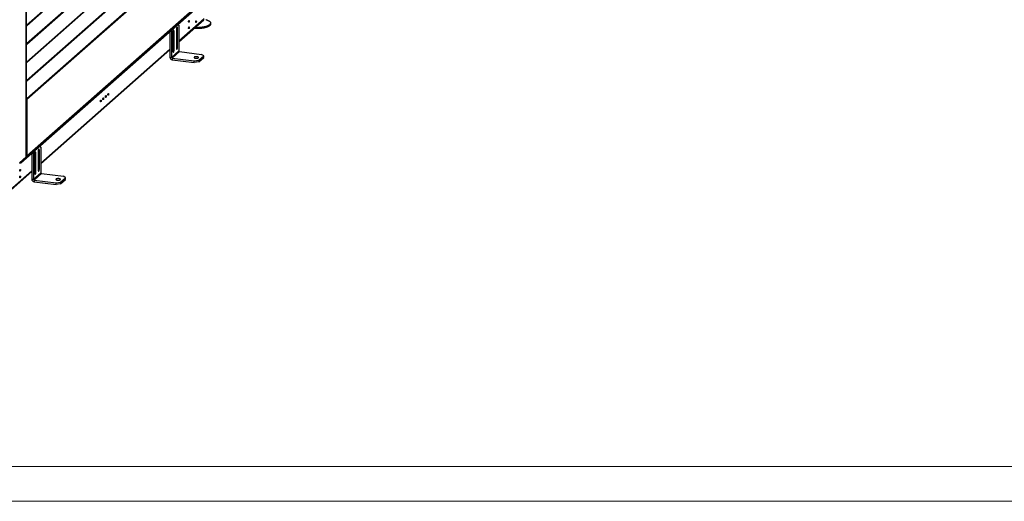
# Model space of a CAD drawing. Header units: millimetres. Extents: x 0 to 39823, y 0 to 11880.
# Tile 36 of 83: x 34314 to 37147, y 0 to 1385. Entities that reach past the tile are written whole.
import ezdxf

# ---------------------------------------------------------------- set-up
doc = ezdxf.new("R2010")
doc.units = ezdxf.units.MM
doc.layers.add('FORMAT', color=7, linetype='Continuous')

msp = doc.modelspace()

# ---------------------------------------------------------------- linework, layer by layer
at = {"color": 7, "linetype": 'Continuous', "lineweight": 25, "ltscale": 20}
for p, q in [((34332.6, 2460.9), (34332.6, 990.5)), ((34332.7, 990.7), (34332.7, 2461.2)), ((34333.7, 1369.2), (34885.6, 1855.9)), ((34333.8, 1367.9), (34885.7, 1854.6)), ((34333.7, 1316.3), (34885.6, 1803)), ((34333.8, 1315), (34885.7, 1801.7)), ((34333.7, 1263.4), (34885.6, 1750.1)), ((34333.8, 1262.1), (34885.7, 1748.8)), ((34333.7, 1210.6), (34885.6, 1697.2)), ((34333.8, 1209.2), (34885.7, 1695.9)), ((34885.1, 1643.5), (34333.9, 1157.3)), ((34886, 1641.9), (34334.6, 1155.6)), ((34887.4, 1478.7), (34316.6, 975.3)), ((34887.4, 1475.9), (34316.6, 972.5)), ((34334.1, 992.9), (34885.4, 1479.1)), ((34334.6, 994.1), (34886, 1480.4)), ((34333.7, 1369.2), (34332.7, 1370.3)), ((34333.3, 1368.6), (34332.7, 1369.3)), ((34332.7, 1369), (34333.2, 1368.5)), ((34333.2, 1368.5), (34332.7, 1367.9)), ((34332.7, 1368), (34332.7, 1367.9)), ((34333.2, 1368.5), (34333.3, 1368.6)), ((34333.7, 1369.2), (34333.3, 1368.6)), ((34765.1, 1361.1), (34767.8, 1360.7)), ((34767.8, 1306), (34767.8, 1360.7)), ((34771.9, 1369), (34770.1, 1372.3)), ((34845, 1387.6), (34771.9, 1323.1)), ((34771.9, 1321.6), (34844, 1385.2)), ((34771.9, 1369), (34771.9, 1295.5)), ((34863.1, 1372.7), (34863.1, 1375.5)), ((34746, 1350.9), (34746.1, 1351.2)), ((34750.7, 1350.3), (34746, 1350.9)), ((34746, 1350.9), (34746, 1277.4)), ((34752.6, 1356.9), (34750.7, 1350.3)), ((34750.7, 1350.3), (34750.7, 1276.8)), ((34754.8, 1349.2), (34754.8, 1294.5)), ((34755.2, 1352.3), (34757.9, 1352)), ((34757.9, 1297.3), (34757.9, 1352)), ((34764.7, 1357.9), (34764.7, 1303.2)), ((34333.7, 1316.3), (34332.7, 1317.4)), ((34333.3, 1315.8), (34332.7, 1316.4)), ((34332.7, 1316.1), (34333.2, 1315.6)), ((34333.2, 1315.6), (34332.7, 1315.1)), ((34332.7, 1315.1), (34332.7, 1315.1)), ((34333.2, 1315.6), (34333.3, 1315.7)), ((34333.7, 1316.3), (34333.3, 1315.8)), ((34764.7, 1306.4), (34767.8, 1306)), ((34746, 1300.3), (34374.3, 972.5)), ((34374.3, 971), (34746, 1298.8)), ((34746, 1277.4), (34750.7, 1276.8)), ((34750.7, 1276.8), (34771.9, 1295.5)), ((34752.6, 1274.6), (34773.8, 1293.4)), ((34754.8, 1297.7), (34757.9, 1297.3)), ((34773.8, 1293.4), (34837.4, 1285.3)), ((34829.1, 1268.6), (34843.2, 1281)), ((34829.1, 1263.9), (34843.2, 1276.3)), ((34843.2, 1281), (34837.4, 1285.3)), ((34843.2, 1276.3), (34843.2, 1281)), ((34333.7, 1263.4), (34332.7, 1264.5)), ((34333.3, 1262.9), (34332.7, 1263.5)), ((34332.7, 1263.2), (34333.2, 1262.7)), ((34333.2, 1262.7), (34332.7, 1262.2)), ((34332.7, 1262.2), (34332.7, 1262.2)), ((34333.2, 1262.7), (34333.3, 1262.8)), ((34333.7, 1263.4), (34333.3, 1262.9)), ((34752.6, 1274.6), (34816.2, 1266.6)), ((34752.6, 1274.6), (34752.6, 1269.9)), ((34752.6, 1269.9), (34816.2, 1261.9)), ((34816.2, 1266.6), (34829.1, 1268.6)), ((34816.2, 1261.9), (34816.2, 1266.6)), ((34829.1, 1263.9), (34816.2, 1261.9)), ((34829.1, 1268.6), (34829.1, 1263.9)), ((34333.7, 1210.6), (34332.7, 1211.6)), ((34333.3, 1210), (34332.7, 1210.6)), ((34332.7, 1210.4), (34333.2, 1209.9)), ((34333.2, 1209.9), (34332.7, 1209.3)), ((34332.7, 1209.3), (34332.7, 1209.3)), ((34333.2, 1209.9), (34333.3, 1210)), ((34333.7, 1210.6), (34333.3, 1210)), ((34333.1, 1155.2), (34332.9, 1155.5)), ((34333.3, 1156.6), (34333.9, 1157.3)), ((34334.6, 1155.6), (34333.7, 1155.8)), ((34334.6, 1155.6), (34334.6, 994.1)), ((34374.3, 1018.4), (34372.5, 1021.7)), ((34332.7, 992.5), (34332.7, 993.2)), ((34332.7, 992.5), (34332.7, 992.5)), ((34361.8, 1015.4), (34346.8, 1002.1)), ((34346.8, 1004.1), (34346.8, 1002.1)), ((34348.4, 1000.3), (34348.5, 1000.6)), ((34353.1, 999.7), (34348.4, 1000.3)), ((34348.4, 1000.3), (34348.4, 926.7)), ((34355, 1006.3), (34353.1, 999.7)), ((34353.1, 999.7), (34353.1, 926.1)), ((34357.2, 998.6), (34357.2, 943.9)), ((34357.6, 1001.7), (34360.4, 1001.4)), ((34360.4, 946.7), (34360.4, 1001.4)), ((34361.8, 1015.4), (34361.8, 1017.4)), ((34362.1, 1016), (34362.1, 1017.6)), ((34367.1, 1007.3), (34367.1, 952.6)), ((34367.5, 1010.4), (34370.3, 1010.1)), ((34370.3, 955.4), (34370.3, 1010.1)), ((34374.3, 1018.4), (34374.3, 944.9)), ((34316.6, 972.5), (34312.9, 971.9)), ((34313.5, 973.6), (34332.6, 990.5)), ((34315.1, 975), (34316.6, 975.3)), ((34316.6, 975.3), (34316.6, 972.5)), ((34348.4, 949.6), (34278.7, 888.1)), ((34280.2, 888), (34348.4, 948.2)), ((34353.1, 926.1), (34374.3, 944.9)), ((34355, 924), (34376.2, 942.7)), ((34357.2, 947.1), (34360.4, 946.7)), ((34367.1, 955.8), (34370.3, 955.4)), ((34376.2, 942.7), (34439.8, 934.7)), ((34348.4, 926.7), (34353.1, 926.1)), ((34355, 924), (34418.6, 916)), ((34355, 924), (34355, 919.3)), ((34355, 919.3), (34418.6, 911.3)), ((34418.6, 916), (34431.5, 917.9)), ((34418.6, 911.3), (34418.6, 916)), ((34431.5, 913.2), (34418.6, 911.3)), ((34431.5, 917.9), (34445.6, 930.4)), ((34431.5, 913.2), (34445.6, 925.7)), ((34431.5, 917.9), (34431.5, 913.2)), ((34445.6, 930.4), (34439.8, 934.7)), ((34445.6, 925.7), (34445.6, 930.4))]:
    msp.add_line(p, q, dxfattribs=at)
at = {"color": 7, "linetype": 'Continuous', "lineweight": 25, "ltscale": 20, "flags": 128}
for points in [[(34332.7, 1367.9), (34333, 1367.8), (34333.2, 1367.7), (34333.5, 1367.7), (34333.7, 1367.8), (34333.9, 1368), (34334, 1368.2), (34334.1, 1368.5), (34334, 1368.7), (34333.9, 1369), (34333.7, 1369.2)], [(34333.2, 1368.5), (34333.2, 1368.5), (34333.2, 1368.5), (34333.3, 1368.5), (34333.3, 1368.5), (34333.3, 1368.5), (34333.3, 1368.6), (34333.3, 1368.6), (34333.3, 1368.6)], [(34767.8, 1360.7), (34767.8, 1361.3), (34767.8, 1361.8), (34767.7, 1362.3), (34767.6, 1362.7), (34767.5, 1363.1), (34767.3, 1363.4), (34767.2, 1363.6), (34767, 1363.7), (34766.8, 1363.8), (34766.6, 1363.8), (34766.4, 1363.6), (34766.1, 1363.5), (34765.9, 1363.2), (34765.7, 1362.8), (34765.5, 1362.4), (34765.3, 1362), (34765.2, 1361.5), (34765, 1360.9), (34764.9, 1360.3), (34764.8, 1359.7), (34764.7, 1359.1), (34764.7, 1358.5), (34764.7, 1357.9)], [(34801.7, 1381.4), (34801.7, 1381), (34801.7, 1380.5), (34801.6, 1380.1), (34801.5, 1379.6), (34801.4, 1379.2), (34801.3, 1378.8), (34801.1, 1378.5), (34800.9, 1378.3), (34800.8, 1378.1), (34800.6, 1378), (34800.5, 1378), (34800.3, 1378.1), (34800.2, 1378.3), (34800.1, 1378.5), (34800, 1378.8), (34799.9, 1379.2), (34799.9, 1379.6), (34799.9, 1380), (34799.9, 1380.5), (34800, 1380.9), (34800.1, 1381.4), (34800.2, 1381.8), (34800.3, 1382.2), (34800.5, 1382.6), (34800.6, 1382.8), (34800.8, 1383), (34800.9, 1383.2), (34801.1, 1383.2), (34801.3, 1383.2), (34801.4, 1383), (34801.5, 1382.8), (34801.6, 1382.6), (34801.7, 1382.2), (34801.7, 1381.9), (34801.7, 1381.4)], [(34801.7, 1362.6), (34801.7, 1362.1), (34801.7, 1361.7), (34801.6, 1361.2), (34801.5, 1360.8), (34801.4, 1360.3), (34801.3, 1360), (34801.1, 1359.7), (34800.9, 1359.4), (34800.8, 1359.3), (34800.6, 1359.2), (34800.5, 1359.2), (34800.3, 1359.3), (34800.2, 1359.4), (34800.1, 1359.7), (34800, 1360), (34799.9, 1360.3), (34799.9, 1360.7), (34799.9, 1361.2), (34799.9, 1361.6), (34800, 1362.1), (34800.1, 1362.5), (34800.2, 1363), (34800.3, 1363.4), (34800.5, 1363.7), (34800.6, 1364), (34800.8, 1364.2), (34800.9, 1364.3), (34801.1, 1364.3), (34801.3, 1364.3), (34801.4, 1364.2), (34801.5, 1364), (34801.6, 1363.7), (34801.7, 1363.4), (34801.7, 1363), (34801.7, 1362.6)], [(34863.1, 1372.7), (34863.1, 1372.7), (34863.1, 1372.1), (34863, 1371.5), (34862.7, 1370.9), (34862.5, 1370.3), (34862.1, 1369.7), (34861.7, 1369.1), (34861.1, 1368.6), (34860.5, 1368), (34859.9, 1367.4), (34859.1, 1366.9), (34858.3, 1366.4), (34857.4, 1365.8), (34856.5, 1365.3), (34855.4, 1364.8), (34854.3, 1364.4), (34853.2, 1363.9), (34852, 1363.5), (34850.7, 1363), (34849.4, 1362.6), (34848, 1362.3), (34846.6, 1361.9), (34845.1, 1361.6), (34843.6, 1361.2), (34842, 1360.9), (34840.4, 1360.7), (34838.8, 1360.4), (34837.1, 1360.2), (34835.4, 1360), (34833.7, 1359.8), (34831.9, 1359.7), (34830.2, 1359.6), (34828.4, 1359.5), (34826.6, 1359.4), (34824.8, 1359.4), (34823, 1359.4), (34821.2, 1359.4), (34819.4, 1359.4), (34817.7, 1359.5), (34815.9, 1359.6), (34815, 1359.6)], [(34849.5, 1385.5), (34850.8, 1385.1), (34852.1, 1384.7), (34853.3, 1384.3), (34854.5, 1383.8), (34855.5, 1383.3), (34856.6, 1382.8), (34857.5, 1382.3), (34858.4, 1381.8), (34859.2, 1381.3), (34859.9, 1380.7), (34860.6, 1380.2), (34861.2, 1379.6), (34861.7, 1379), (34862.1, 1378.5), (34862.5, 1377.9), (34862.8, 1377.3), (34863, 1376.7), (34863.1, 1376.1), (34863.1, 1375.5), (34863.1, 1374.9), (34863, 1374.3), (34862.7, 1373.7), (34862.5, 1373.1), (34862.1, 1372.5), (34861.7, 1372), (34861.1, 1371.4), (34860.5, 1370.8), (34859.9, 1370.3), (34859.1, 1369.7), (34858.3, 1369.2), (34857.4, 1368.7), (34856.5, 1368.2), (34855.4, 1367.7), (34854.3, 1367.2), (34853.2, 1366.7), (34852, 1366.3), (34850.7, 1365.9), (34849.4, 1365.5), (34848, 1365.1), (34846.6, 1364.7), (34845.1, 1364.4), (34843.6, 1364.1), (34842, 1363.8), (34840.4, 1363.5), (34838.8, 1363.3), (34837.1, 1363), (34835.4, 1362.8), (34833.7, 1362.7), (34831.9, 1362.5), (34830.2, 1362.4), (34828.4, 1362.3), (34826.6, 1362.2), (34824.8, 1362.2), (34823, 1362.2), (34821.2, 1362.2), (34819.4, 1362.3), (34818, 1362.3)], [(34822.1, 1380.5), (34822.1, 1380), (34822, 1379.6), (34821.9, 1379.1), (34821.8, 1378.7), (34821.7, 1378.3), (34821.6, 1377.9), (34821.4, 1377.6), (34821.3, 1377.4), (34821.1, 1377.2), (34820.9, 1377.1), (34820.8, 1377.1), (34820.6, 1377.2), (34820.5, 1377.4), (34820.4, 1377.6), (34820.3, 1377.9), (34820.3, 1378.3), (34820.2, 1378.7), (34820.2, 1379.1), (34820.3, 1379.6), (34820.3, 1380), (34820.4, 1380.5), (34820.5, 1380.9), (34820.6, 1381.3), (34820.8, 1381.6), (34820.9, 1381.9), (34821.1, 1382.1), (34821.3, 1382.2), (34821.4, 1382.3), (34821.6, 1382.2), (34821.7, 1382.1), (34821.8, 1381.9), (34821.9, 1381.6), (34822, 1381.3), (34822.1, 1380.9), (34822.1, 1380.5)], [(34833.3, 1375.8), (34833.3, 1375.7), (34833.4, 1375.4), (34833.3, 1375.1), (34833.1, 1374.8), (34832.9, 1374.5), (34832.6, 1374.3), (34832.2, 1374), (34831.8, 1373.7), (34831.3, 1373.5), (34830.7, 1373.2), (34830.3, 1373.1)], [(34757.9, 1352), (34757.9, 1352.6), (34757.9, 1353.1), (34757.8, 1353.6), (34757.7, 1354), (34757.6, 1354.4), (34757.4, 1354.6), (34757.3, 1354.9), (34757.1, 1355), (34756.9, 1355.1), (34756.7, 1355), (34756.5, 1354.9), (34756.2, 1354.7), (34756, 1354.5), (34755.8, 1354.1), (34755.6, 1353.7), (34755.4, 1353.2), (34755.3, 1352.7), (34755.1, 1352.2), (34755, 1351.6), (34754.9, 1351), (34754.8, 1350.4), (34754.8, 1349.8), (34754.8, 1349.2)], [(34332.7, 1315.1), (34333, 1314.9), (34333.2, 1314.8), (34333.5, 1314.8), (34333.7, 1314.9), (34333.9, 1315.1), (34334, 1315.3), (34334.1, 1315.6), (34334, 1315.9), (34333.9, 1316.1), (34333.7, 1316.3)], [(34333.2, 1315.6), (34333.2, 1315.6), (34333.2, 1315.6), (34333.3, 1315.6), (34333.3, 1315.6), (34333.3, 1315.7), (34333.3, 1315.7), (34333.3, 1315.7), (34333.3, 1315.8)], [(34764.7, 1303.2), (34764.7, 1302.7), (34764.7, 1302.1), (34764.8, 1301.7), (34764.9, 1301.2), (34765, 1300.9), (34765.2, 1300.6), (34765.3, 1300.4), (34765.5, 1300.2), (34765.7, 1300.2), (34765.9, 1300.2), (34766.1, 1300.3), (34766.4, 1300.5), (34766.6, 1300.8), (34766.8, 1301.1), (34767, 1301.5), (34767.2, 1302), (34767.3, 1302.5), (34767.5, 1303), (34767.6, 1303.6), (34767.7, 1304.2), (34767.8, 1304.8), (34767.8, 1305.4), (34767.8, 1306)], [(34754.8, 1294.5), (34754.8, 1293.9), (34754.8, 1293.4), (34754.9, 1292.9), (34755, 1292.5), (34755.1, 1292.1), (34755.3, 1291.8), (34755.4, 1291.6), (34755.6, 1291.5), (34755.8, 1291.4), (34756, 1291.5), (34756.2, 1291.6), (34756.5, 1291.8), (34756.7, 1292), (34756.9, 1292.4), (34757.1, 1292.8), (34757.3, 1293.2), (34757.4, 1293.8), (34757.6, 1294.3), (34757.7, 1294.9), (34757.8, 1295.5), (34757.9, 1296.1), (34757.9, 1296.7), (34757.9, 1297.3)], [(34816, 1277.3), (34815.8, 1277.1), (34815.7, 1276.9), (34815.6, 1276.6), (34815.6, 1276.4), (34815.7, 1276.1), (34815.9, 1275.9), (34816.2, 1275.7), (34816.5, 1275.5), (34816.9, 1275.3), (34817.4, 1275.1), (34817.9, 1274.9), (34818.5, 1274.8), (34819.1, 1274.7), (34819.8, 1274.6), (34820.5, 1274.5), (34821.2, 1274.4), (34821.9, 1274.4), (34822.7, 1274.4), (34823.4, 1274.5), (34824.1, 1274.5), (34824.8, 1274.6), (34825.4, 1274.7), (34826, 1274.9), (34826.6, 1275), (34827.1, 1275.2), (34827.5, 1275.4), (34827.9, 1275.6), (34828.2, 1275.8), (34828.4, 1276), (34828.5, 1276.3), (34828.6, 1276.5), (34828.6, 1276.8), (34828.5, 1277), (34828.3, 1277.2), (34828, 1277.5), (34827.7, 1277.7), (34827.3, 1277.9), (34826.8, 1278.1), (34826.3, 1278.2), (34825.7, 1278.4), (34825.1, 1278.5), (34824.4, 1278.6), (34823.7, 1278.7), (34823, 1278.7), (34822.3, 1278.7), (34821.5, 1278.7), (34820.8, 1278.7), (34820.1, 1278.6), (34819.4, 1278.6), (34818.8, 1278.4), (34818.2, 1278.3), (34817.6, 1278.1), (34817.1, 1278), (34816.7, 1277.8), (34816.3, 1277.6), (34816, 1277.3)], [(34332.7, 1262.2), (34333, 1262), (34333.2, 1262), (34333.5, 1262), (34333.7, 1262.1), (34333.9, 1262.2), (34334, 1262.5), (34334.1, 1262.7), (34334, 1263), (34333.9, 1263.2), (34333.7, 1263.4)], [(34333.2, 1262.7), (34333.2, 1262.7), (34333.2, 1262.7), (34333.3, 1262.7), (34333.3, 1262.7), (34333.3, 1262.8), (34333.3, 1262.8), (34333.3, 1262.8), (34333.3, 1262.9)], [(34332.7, 1209.3), (34333, 1209.1), (34333.2, 1209.1), (34333.5, 1209.1), (34333.7, 1209.2), (34333.9, 1209.3), (34334, 1209.6), (34334.1, 1209.8), (34334, 1210.1), (34333.9, 1210.3), (34333.7, 1210.6)], [(34333.2, 1209.9), (34333.2, 1209.8), (34333.2, 1209.8), (34333.3, 1209.8), (34333.3, 1209.9), (34333.3, 1209.9), (34333.3, 1209.9), (34333.3, 1210), (34333.3, 1210)], [(34562.5, 1165), (34562.5, 1164.6), (34562.5, 1164.1), (34562.4, 1163.7), (34562.3, 1163.2), (34562.2, 1162.8), (34562.1, 1162.5), (34561.9, 1162.2), (34561.7, 1161.9), (34561.6, 1161.7), (34561.4, 1161.7), (34561.3, 1161.7), (34561.1, 1161.7), (34561, 1161.9), (34560.9, 1162.1), (34560.8, 1162.4), (34560.7, 1162.8), (34560.7, 1163.2), (34560.7, 1163.6), (34560.7, 1164.1), (34560.8, 1164.6), (34560.9, 1165), (34561, 1165.4), (34561.1, 1165.8), (34561.3, 1166.2), (34561.4, 1166.4), (34561.6, 1166.6), (34561.7, 1166.8), (34561.9, 1166.8), (34562.1, 1166.8), (34562.2, 1166.7), (34562.3, 1166.5), (34562.4, 1166.2), (34562.5, 1165.9), (34562.5, 1165.5), (34562.5, 1165)], [(34569.4, 1171.1), (34569.4, 1170.7), (34569.4, 1170.2), (34569.3, 1169.7), (34569.2, 1169.3), (34569.1, 1168.9), (34568.9, 1168.5), (34568.8, 1168.2), (34568.6, 1168), (34568.5, 1167.8), (34568.3, 1167.7), (34568.1, 1167.7), (34568, 1167.8), (34567.9, 1168), (34567.8, 1168.2), (34567.7, 1168.5), (34567.6, 1168.9), (34567.6, 1169.3), (34567.6, 1169.7), (34567.6, 1170.2), (34567.7, 1170.6), (34567.8, 1171.1), (34567.9, 1171.5), (34568, 1171.9), (34568.1, 1172.2), (34568.3, 1172.5), (34568.5, 1172.7), (34568.6, 1172.8), (34568.8, 1172.9), (34568.9, 1172.8), (34569.1, 1172.7), (34569.2, 1172.5), (34569.3, 1172.3), (34569.4, 1171.9), (34569.4, 1171.5), (34569.4, 1171.1)], [(34546.3, 1150.7), (34546.3, 1151.1), (34546.3, 1151.6), (34546.4, 1152.1), (34546.5, 1152.5), (34546.6, 1152.9), (34546.7, 1153.3), (34546.9, 1153.6), (34547.1, 1153.8), (34547.2, 1154), (34547.4, 1154.1), (34547.5, 1154.1), (34547.7, 1154), (34547.8, 1153.8), (34547.9, 1153.6), (34548, 1153.3), (34548.1, 1152.9), (34548.1, 1152.5), (34548.1, 1152.1), (34548.1, 1151.6), (34548, 1151.2), (34547.9, 1150.7), (34547.8, 1150.3), (34547.7, 1149.9), (34547.5, 1149.6), (34547.4, 1149.3), (34547.2, 1149.1), (34547.1, 1149), (34546.9, 1148.9), (34546.7, 1149), (34546.6, 1149.1), (34546.5, 1149.3), (34546.4, 1149.5), (34546.3, 1149.9), (34546.3, 1150.3), (34546.3, 1150.7)], [(34553.1, 1156.8), (34553.2, 1157.2), (34553.2, 1157.7), (34553.3, 1158.1), (34553.4, 1158.6), (34553.5, 1159), (34553.6, 1159.3), (34553.8, 1159.6), (34553.9, 1159.9), (34554.1, 1160.1), (34554.3, 1160.1), (34554.4, 1160.1), (34554.6, 1160.1), (34554.7, 1159.9), (34554.8, 1159.7), (34554.9, 1159.4), (34554.9, 1159), (34555, 1158.6), (34555, 1158.2), (34554.9, 1157.7), (34554.9, 1157.2), (34554.8, 1156.8), (34554.7, 1156.4), (34554.6, 1156), (34554.4, 1155.6), (34554.3, 1155.4), (34554.1, 1155.2), (34553.9, 1155), (34553.8, 1155), (34553.6, 1155), (34553.5, 1155.1), (34553.4, 1155.3), (34553.3, 1155.6), (34553.2, 1155.9), (34553.2, 1156.3), (34553.1, 1156.8)], [(34360.4, 1001.4), (34360.4, 1001.9), (34360.3, 1002.5), (34360.2, 1002.9), (34360.1, 1003.4), (34360, 1003.7), (34359.9, 1004), (34359.7, 1004.2), (34359.5, 1004.4), (34359.3, 1004.4), (34359.1, 1004.4), (34358.9, 1004.3), (34358.7, 1004.1), (34358.5, 1003.8), (34358.2, 1003.5), (34358, 1003.1), (34357.9, 1002.6), (34357.7, 1002.1), (34357.5, 1001.5), (34357.4, 1001), (34357.3, 1000.4), (34357.2, 999.8), (34357.2, 999.1), (34357.2, 998.6)], [(34370.3, 1010.1), (34370.3, 1010.7), (34370.2, 1011.2), (34370.1, 1011.7), (34370, 1012.1), (34369.9, 1012.5), (34369.8, 1012.7), (34369.6, 1013), (34369.4, 1013.1), (34369.2, 1013.2), (34369, 1013.1), (34368.8, 1013), (34368.6, 1012.8), (34368.4, 1012.6), (34368.1, 1012.2), (34367.9, 1011.8), (34367.8, 1011.3), (34367.6, 1010.8), (34367.4, 1010.3), (34367.3, 1009.7), (34367.2, 1009.1), (34367.1, 1008.5), (34367.1, 1007.9), (34367.1, 1007.3)], [(34313.9, 951.2), (34314, 951.7), (34314, 952.1), (34314.1, 952.6), (34314.2, 953), (34314.3, 953.5), (34314.4, 953.8), (34314.6, 954.1), (34314.7, 954.4), (34314.9, 954.5), (34315.1, 954.6), (34315.2, 954.6), (34315.4, 954.5), (34315.5, 954.4), (34315.6, 954.1), (34315.7, 953.8), (34315.7, 953.5), (34315.8, 953.1), (34315.8, 952.6), (34315.7, 952.2), (34315.7, 951.7), (34315.6, 951.3), (34315.5, 950.8), (34315.4, 950.4), (34315.2, 950.1), (34315.1, 949.8), (34314.9, 949.6), (34314.7, 949.5), (34314.6, 949.5), (34314.4, 949.5), (34314.3, 949.6), (34314.2, 949.8), (34314.1, 950.1), (34314, 950.4), (34314, 950.8), (34313.9, 951.2)], [(34313.9, 932.4), (34314, 932.8), (34314, 933.3), (34314.1, 933.7), (34314.2, 934.2), (34314.3, 934.6), (34314.4, 935), (34314.6, 935.3), (34314.7, 935.5), (34314.9, 935.7), (34315.1, 935.8), (34315.2, 935.8), (34315.4, 935.7), (34315.5, 935.5), (34315.6, 935.3), (34315.7, 935), (34315.7, 934.6), (34315.8, 934.2), (34315.8, 933.8), (34315.7, 933.3), (34315.7, 932.9), (34315.6, 932.4), (34315.5, 932), (34315.4, 931.6), (34315.2, 931.2), (34315.1, 931), (34314.9, 930.8), (34314.7, 930.6), (34314.6, 930.6), (34314.4, 930.6), (34314.3, 930.8), (34314.2, 931), (34314.1, 931.2), (34314, 931.6), (34314, 931.9), (34313.9, 932.4)], [(34357.2, 943.9), (34357.2, 943.3), (34357.2, 942.8), (34357.3, 942.3), (34357.4, 941.9), (34357.5, 941.5), (34357.7, 941.2), (34357.9, 941), (34358, 940.9), (34358.2, 940.8), (34358.5, 940.8), (34358.7, 940.9), (34358.9, 941.1), (34359.1, 941.4), (34359.3, 941.7), (34359.5, 942.2), (34359.7, 942.6), (34359.9, 943.1), (34360, 943.7), (34360.1, 944.3), (34360.2, 944.9), (34360.3, 945.5), (34360.4, 946.1), (34360.4, 946.7)], [(34367.1, 952.6), (34367.1, 952), (34367.1, 951.5), (34367.2, 951), (34367.3, 950.6), (34367.4, 950.2), (34367.6, 949.9), (34367.8, 949.7), (34367.9, 949.6), (34368.1, 949.5), (34368.4, 949.6), (34368.6, 949.7), (34368.8, 949.9), (34369, 950.1), (34369.2, 950.5), (34369.4, 950.9), (34369.6, 951.3), (34369.8, 951.9), (34369.9, 952.4), (34370, 953), (34370.1, 953.6), (34370.2, 954.2), (34370.3, 954.8), (34370.3, 955.4)], [(34418.5, 926.7), (34418.2, 926.5), (34418.1, 926.2), (34418, 926), (34418.1, 925.8), (34418.2, 925.5), (34418.3, 925.3), (34418.6, 925.1), (34418.9, 924.8), (34419.4, 924.6), (34419.8, 924.5), (34420.4, 924.3), (34420.9, 924.1), (34421.6, 924), (34422.2, 923.9), (34422.9, 923.9), (34423.6, 923.8), (34424.4, 923.8), (34425.1, 923.8), (34425.8, 923.8), (34426.5, 923.9), (34427.2, 924), (34427.9, 924.1), (34428.5, 924.2), (34429, 924.4), (34429.5, 924.6), (34429.9, 924.8), (34430.3, 925), (34430.6, 925.2), (34430.8, 925.4), (34431, 925.7), (34431, 925.9), (34431, 926.1), (34430.9, 926.4), (34430.7, 926.6), (34430.5, 926.8), (34430.1, 927.1), (34429.7, 927.3), (34429.2, 927.4), (34428.7, 927.6), (34428.1, 927.8), (34427.5, 927.9), (34426.8, 928), (34426.1, 928.1), (34425.4, 928.1), (34424.7, 928.1), (34424, 928.1), (34423.2, 928.1), (34422.5, 928), (34421.9, 927.9), (34421.2, 927.8), (34420.6, 927.7), (34420.1, 927.5), (34419.6, 927.3), (34419.1, 927.1), (34418.7, 926.9), (34418.5, 926.7)]]:
    msp.add_lwpolyline(points, dxfattribs=at)
at = {"color": 7, "linetype": 'Continuous', "lineweight": 25, "ltscale": 400}
for centre, radius, start, end in [((34753.7, 1277.5), 7.63, 180.9933, 261.826), ((34752.9, 1276.8), 2.18, 181.0587, 261.7605), ((34774.1, 1295.5), 2.18, 181.0587, 261.7605), ((34333.6, 1158.5), 1.19, 220.8495, 282.9161), ((34333, 1157.3), 0.691, 239.9563, 293.8596), ((34332.9, 1157), 1.42, 268.879, 301.6372), ((34333.1, 1158.1), 2.84, 268.879, 301.6372), ((34332.5, 1155.8), 1.13, 357.6149, 46.3973), ((34332.4, 1155.7), 2.21, 359.2102, 48.625), ((34332.3, 996.3), 3.18, 277.4639, 316.8959), ((34333, 994.1), 1.63, 261.3986, 1.4206), ((34343.2, 1007.9), 6.76, 271.3797, 301.9822), ((34361.3, 1016), 0.799, 306.4119, 356.1402), ((34332.4, 990.7), 0.278, 305.5063, 357.0458), ((34376.5, 944.9), 2.18, 181.0587, 261.7605), ((34356.1, 926.9), 7.63, 180.9933, 261.826), ((34355.3, 926.2), 2.18, 181.0587, 261.7605)]:
    msp.add_arc(centre, radius, start, end, dxfattribs=at)
for major_axis, ratio, start_param, end_param in [((-0.92, 1.45), 0.271378, 1.935112, 2.137546), ((1.92, -1.51), 0.381268, 4.98406, 5.166389)]:
    msp.add_ellipse((34332.7, 1156.5), major_axis=major_axis, ratio=ratio, start_param=start_param, end_param=end_param, dxfattribs=at)
at = {"layer": 'FORMAT', "color": 7, "linetype": 'Continuous', "lineweight": 18, "ltscale": 27}
for p, q in [((500, 100), (39723.2, 100)), ((0, 0), (39823.2, 0))]:
    msp.add_line(p, q, dxfattribs=at)

doc.saveas('drawing.dxf')
